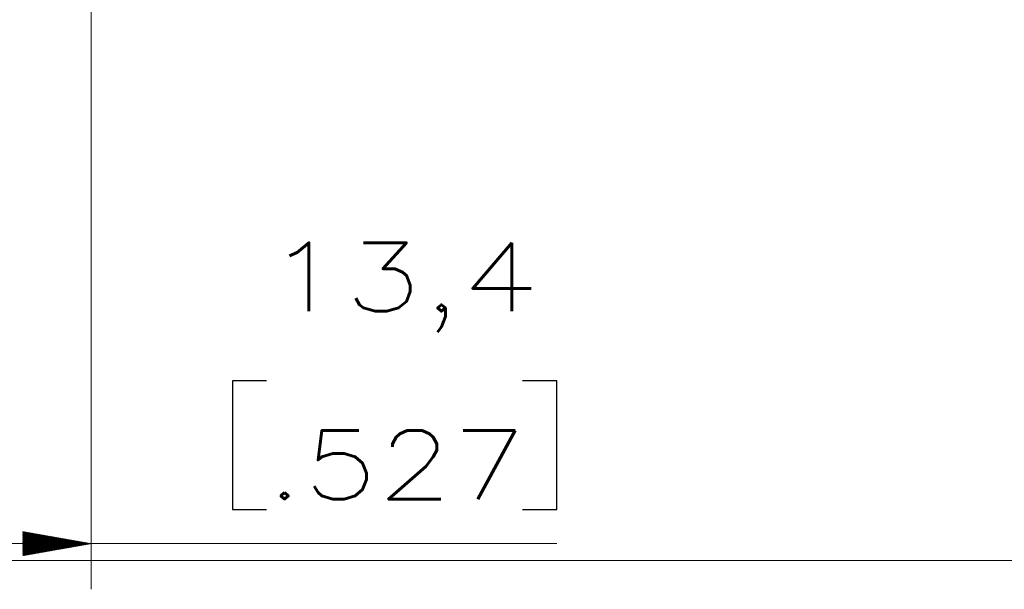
# Model space of a CAD drawing. Header units: millimetres. Extents: x 4 to 837, y 5 to 589.
# Tile 67 of 164: x 377 to 420, y 240 to 265. Entities that reach past the tile are written whole.
import ezdxf

# ---------------------------------------------------------------- set-up
doc = ezdxf.new("R2010")
doc.units = ezdxf.units.MM
doc.layers.add('1', color=7, linetype='Continuous', true_color=0xffffff)
doc.styles.add('ideas_simplex', font='simplex.shx')

msp = doc.modelspace()

# ---------------------------------------------------------------- hatches: boundary and pattern name
at = {"layer": '1', "linetype": 'Continuous', "lineweight": 13}
h = msp.add_hatch(dxfattribs=at)
h.set_pattern_fill('ANSI31', color=27, scale=0.0062, style=0)
h.paths.add_polyline_path([(379.695, 242.246), (376.695, 241.717), (376.695, 242.775)], flags=0)

# ---------------------------------------------------------------- linework, layer by layer
at = {"layer": '1', "color": 152, "linetype": 'Continuous', "lineweight": 13}
msp.add_line((379.695, 303.375), (379.695, 240.246), dxfattribs=at)
at = {"layer": '1', "color": 87, "linetype": 'Continuous', "lineweight": 25}
for p, q in [((385.88, 249.371), (385.88, 243.746)), ((387.38, 249.371), (385.88, 249.371)), ((400.085, 249.371), (398.585, 249.371)), ((400.085, 243.746), (400.085, 249.371)), ((385.88, 243.746), (387.38, 243.746)), ((398.585, 243.746), (400.085, 243.746))]:
    msp.add_line(p, q, dxfattribs=at)
at = {"layer": '1', "color": 27, "linetype": 'Continuous', "lineweight": 13}
msp.add_line((366.297, 242.246), (400.085, 242.246), dxfattribs=at)
at = {"layer": '1', "color": 251, "linetype": 'Continuous', "lineweight": 18}
msp.add_line((359.947, 241.504), (506.845, 241.504), dxfattribs=at)

# ---------------------------------------------------------------- texts
at = {"layer": '1', "color": 87, "linetype": 'Continuous', "lineweight": 25, "char_height": 3, "attachment_point": 7, "line_spacing_factor": 1.204819, "style": 'ideas_simplex'}
for s, insert in [('\\W1.3286;13,4', (387.352, 251.506)), ('\\W1.2664;.527', (387.352, 244.193))]:
    msp.add_mtext(s, dxfattribs=dict(at, insert=insert))

doc.saveas('drawing.dxf')
